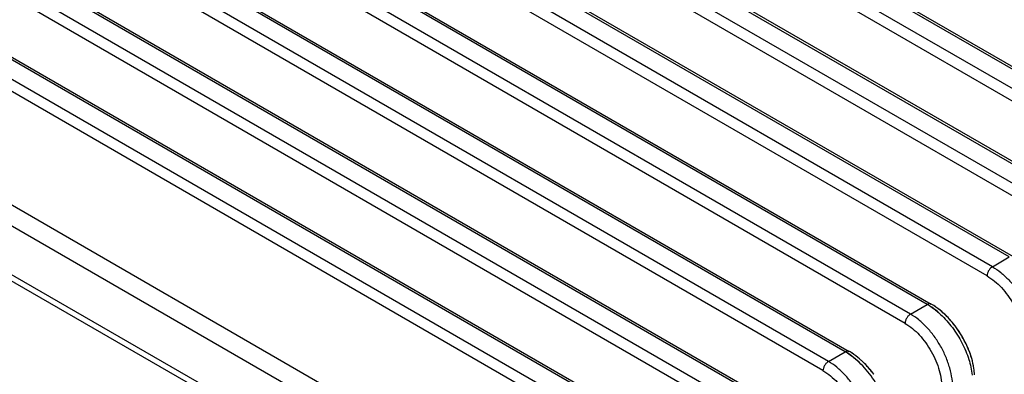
# Model space of a CAD drawing. Header units: inches. Extents: x 0 to 34, y 0 to 22.
# Tile 93 of 108: x 28.988 to 30.242, y 18.15 to 18.601. Entities that reach past the tile are written whole.
import ezdxf

# ---------------------------------------------------------------- set-up
doc = ezdxf.new("R2010")
doc.units = ezdxf.units.IN
doc.header["$LTSCALE"] = 1.87
doc.header["$MEASUREMENT"] = 0
doc.layers.get('0').update_dxf_attribs({"linetype": 'CONTINUOUS'})

msp = doc.modelspace()

# ---------------------------------------------------------------- linework, layer by layer
at = {"color": 6, "linetype": 'CONTINUOUS'}
for p, q in [((30.4569, 18.4196), (28.2895, 19.671)), ((28.2944, 19.6715), (30.4618, 18.4201)), ((30.4355, 18.4072), (28.2681, 19.6587)), ((30.4286, 18.3954), (28.2612, 19.6469)), ((28.1851, 19.6107), (30.3525, 18.3593)), ((28.19, 19.6112), (30.3574, 18.3598)), ((30.3311, 18.347), (28.1637, 19.5984)), ((30.3242, 18.3352), (28.1568, 19.5866)), ((30.2481, 18.299), (28.0807, 19.5504)), ((28.0856, 19.5509), (30.253, 18.2995)), ((30.2267, 18.2867), (28.0594, 19.5381)), ((30.2198, 18.2749), (28.0524, 19.5263)), ((27.9813, 19.4906), (30.1486, 18.2392)), ((30.1223, 18.2264), (27.955, 19.4778)), ((30.1437, 18.2387), (27.9763, 19.4901)), ((30.1154, 18.2146), (27.948, 19.466)), ((30.0393, 18.1785), (27.8719, 19.4299)), ((27.8769, 19.4304), (30.0442, 18.1789)), ((30.0179, 18.1661), (27.8506, 19.4175)), ((30.011, 18.1544), (27.8436, 19.4058)), ((29.9349, 18.1182), (27.7676, 19.3696)), ((27.7725, 19.3701), (29.9398, 18.1187)), ((29.9135, 18.1059), (27.7462, 19.3572)), ((29.9066, 18.0941), (27.7392, 19.3455)), ((29.8305, 18.0579), (27.6632, 19.3093)), ((27.6681, 19.3098), (29.8354, 18.0584)), ((27.7788, 19.2179), (29.6722, 18.1247)), ((29.6513, 18.1209), (27.782, 19.2002)), ((27.4699, 19.1393), (29.5361, 17.9463)), ((27.4771, 19.1432), (29.5428, 17.9505)), ((29.5103, 18.0312), (27.6169, 19.1244)), ((29.528, 18.0476), (27.677, 19.1164)), ((30.2267, 18.2867), (30.2481, 18.299)), ((30.1223, 18.2264), (30.1437, 18.2387)), ((30.0179, 18.1661), (30.0393, 18.1785)), ((30.0451, 18.1748), (30.0412, 18.1773))]:
    msp.add_line(p, q, dxfattribs=at)
for centre, radius, start, end in [((30.1041, 18.1701), 0.0792, 57.5524, 60.0269), ((30.1046, 18.171), 0.0782, 57.4951, 59.9993), ((30.1083, 18.1695), 0.0805, 57.1278, 59.9576), ((30.0941, 18.1502), 0.1045, 47.0834, 51.6001), ((30.0879, 18.1435), 0.1137, 43.8493, 47.0698), ((30.0827, 18.1385), 0.1208, 41.0562, 43.8403), ((30.0775, 18.134), 0.1277, 36.516, 41.0299), ((30.0728, 18.1306), 0.1336, 31.2818, 36.5001), ((30.0733, 18.1309), 0.133, 26.6891, 36.5081), ((30.0721, 18.1302), 0.1343, 31.2856, 32.7266), ((30.0737, 18.1311), 0.1325, 26.6851, 31.3034), ((30.0791, 18.1338), 0.1265, 22.4166, 26.7018), ((30.0799, 18.1342), 0.1256, 21.47, 26.7177), ((30.0002, 18.1108), 0.0782, 57.4928, 59.9973), ((30.0063, 18.1207), 0.0666, 58.3314, 60.2817), ((30.0044, 18.1101), 0.0795, 57.7567, 59.9704), ((30.0027, 18.1074), 0.0828, 57.1452, 57.7623), ((30.0828, 18.1353), 0.1224, 21.4543, 22.4075), ((30.0908, 18.1383), 0.114, 16.0715, 21.53), ((29.9846, 18.0844), 0.112, 44.9347, 47.0869), ((29.979, 18.0789), 0.1199, 41.0317, 44.9014), ((29.9731, 18.0738), 0.1278, 36.5164, 41.0113), ((30.1255, 18.1451), 0.0784, 3.0346, 5.9651)]:
    msp.add_arc(centre, radius, start, end, dxfattribs=at)
for points, knots in [([(30.2267, 18.2867), (30.2258, 18.2861), (30.2239, 18.2846), (30.2218, 18.2817), (30.2203, 18.2784), (30.2198, 18.276), (30.2198, 18.2749)], [0, 0, 0, 0, 0.236016, 0.497844, 0.760849, 1, 1, 1, 1]), ([(30.2198, 18.2749), (30.2265, 18.2709), (30.236, 18.263), (30.2465, 18.2502), (30.2535, 18.2391), (30.2593, 18.2273), (30.2649, 18.2114), (30.2668, 18.199), (30.2668, 18.191)], [0, 0, 0, 0, 0.235244, 0.363994, 0.496352, 0.629212, 0.759434, 1, 1, 1, 1]), ([(30.2267, 18.2867), (30.2305, 18.2845), (30.2378, 18.2793), (30.248, 18.2698), (30.2573, 18.2585), (30.2654, 18.2458), (30.272, 18.2323), (30.277, 18.2184), (30.28, 18.2046), (30.2808, 18.1954), (30.2807, 18.191)], [0, 0, 0, 0, 0.113401, 0.235716, 0.364351, 0.496599, 0.629316, 0.759327, 0.88381, 1, 1, 1, 1]), ([(30.1486, 18.2392), (30.1483, 18.2394), (30.1475, 18.2397), (30.1463, 18.2397), (30.145, 18.2394), (30.1441, 18.239), (30.1437, 18.2387)], [0, 0, 0, 0, 0.21774, 0.451657, 0.711766, 1, 1, 1, 1]), ([(30.1466, 18.237), (30.1478, 18.2362), (30.1528, 18.2329), (30.1574, 18.2291), (30.1607, 18.226)], [0, 0, 0, 0, 0.239904, 1, 1, 1, 1]), ([(30.1607, 18.226), (30.1596, 18.227), (30.1551, 18.231), (30.1503, 18.2346), (30.1466, 18.237)], [0, 0, 0, 0, 0.259644, 1, 1, 1, 1]), ([(30.1466, 18.237), (30.1478, 18.2362), (30.1528, 18.2329), (30.1574, 18.229), (30.1607, 18.2259)], [0, 0, 0, 0, 0.239891, 1, 1, 1, 1]), ([(30.1653, 18.2267), (30.1642, 18.2277), (30.16, 18.2315), (30.1555, 18.2349), (30.152, 18.2371)], [0, 0, 0, 0, 0.25748, 1, 1, 1, 1]), ([(30.1591, 18.2321), (30.1585, 18.2325), (30.1562, 18.2343), (30.1538, 18.236), (30.152, 18.2371)], [0, 0, 0, 0, 0.254428, 1, 1, 1, 1]), ([(30.1591, 18.2321), (30.1585, 18.2325), (30.1562, 18.2343), (30.1538, 18.236), (30.152, 18.2371)], [0, 0, 0, 0, 0.254428, 1, 1, 1, 1]), ([(30.1223, 18.2264), (30.1214, 18.2259), (30.1195, 18.2243), (30.1174, 18.2214), (30.1159, 18.2181), (30.1154, 18.2158), (30.1154, 18.2146)], [0, 0, 0, 0, 0.235999, 0.497809, 0.760791, 1, 1, 1, 1]), ([(30.1223, 18.2264), (30.1214, 18.2259), (30.1195, 18.2243), (30.1174, 18.2214), (30.1159, 18.2181), (30.1154, 18.2158), (30.1154, 18.2146)], [0, 0, 0, 0, 0.236016, 0.497844, 0.760849, 1, 1, 1, 1]), ([(30.1763, 18.1307), (30.1763, 18.1351), (30.1756, 18.1443), (30.1725, 18.1581), (30.1676, 18.1721), (30.161, 18.1856), (30.1528, 18.1982), (30.1436, 18.2095), (30.1334, 18.2191), (30.1261, 18.2242), (30.1223, 18.2264)], [0, 0, 0, 0, 0.116195, 0.240681, 0.370691, 0.503407, 0.635653, 0.764285, 0.886599, 1, 1, 1, 1]), ([(30.1607, 18.226), (30.1662, 18.2209), (30.1763, 18.2094), (30.1884, 18.1901), (30.197, 18.1696), (30.2001, 18.1554), (30.2007, 18.1485)], [0, 0, 0, 0, 0.252092, 0.512835, 0.766803, 1, 1, 1, 1]), ([(30.1738, 18.2179), (30.1731, 18.2187), (30.1704, 18.2217), (30.1675, 18.2246), (30.1653, 18.2267)], [0, 0, 0, 0, 0.253218, 1, 1, 1, 1]), ([(30.1154, 18.2146), (30.1221, 18.2107), (30.1316, 18.2028), (30.142, 18.1899), (30.1491, 18.1789), (30.1549, 18.167), (30.1605, 18.1512), (30.1624, 18.1388), (30.1624, 18.1308)], [0, 0, 0, 0, 0.235245, 0.363994, 0.496353, 0.629213, 0.759435, 1, 1, 1, 1]), ([(30.1801, 18.2101), (30.1793, 18.2111), (30.1761, 18.2154), (30.1726, 18.2194), (30.1699, 18.2222)], [0, 0, 0, 0, 0.252931, 1, 1, 1, 1]), ([(30.0442, 18.179), (30.0439, 18.1791), (30.0431, 18.1794), (30.0419, 18.1794), (30.0406, 18.1791), (30.0397, 18.1787), (30.0393, 18.1785)], [0, 0, 0, 0, 0.21774, 0.451657, 0.711766, 1, 1, 1, 1]), ([(30.0422, 18.1767), (30.0434, 18.1759), (30.0484, 18.1726), (30.053, 18.1688), (30.0563, 18.1657)], [0, 0, 0, 0, 0.239891, 1, 1, 1, 1]), ([(30.0422, 18.1767), (30.0434, 18.1759), (30.0484, 18.1726), (30.053, 18.1688), (30.0563, 18.1657)], [0, 0, 0, 0, 0.239906, 1, 1, 1, 1]), ([(30.0963, 18.0883), (30.096, 18.0922), (30.0946, 18.1003), (30.0898, 18.1167), (30.0822, 18.1328), (30.0724, 18.1478), (30.064, 18.1582), (30.055, 18.1672), (30.0484, 18.1725), (30.0451, 18.1748)], [0, 0, 0, 0, 0.114996, 0.237707, 0.496831, 0.628505, 0.757896, 0.882573, 1, 1, 1, 1]), ([(30.0609, 18.1664), (30.0598, 18.1674), (30.0556, 18.1712), (30.0511, 18.1746), (30.0476, 18.1769)], [0, 0, 0, 0, 0.257487, 1, 1, 1, 1]), ([(30.0609, 18.1664), (30.0598, 18.1674), (30.0556, 18.1712), (30.0511, 18.1746), (30.0476, 18.1769)], [0, 0, 0, 0, 0.257487, 1, 1, 1, 1]), ([(30.0609, 18.1664), (30.0598, 18.1674), (30.0556, 18.1712), (30.0511, 18.1746), (30.0476, 18.1769)], [0, 0, 0, 0, 0.257487, 1, 1, 1, 1]), ([(30.2003, 18.1699), (30.2, 18.1709), (30.1987, 18.175), (30.1972, 18.179), (30.196, 18.182)], [0, 0, 0, 0, 0.246466, 1, 1, 1, 1]), ([(30.0179, 18.1661), (30.017, 18.1656), (30.0151, 18.1641), (30.013, 18.1612), (30.0115, 18.1579), (30.011, 18.1555), (30.011, 18.1544)], [0, 0, 0, 0, 0.23602, 0.497824, 0.760799, 1, 1, 1, 1]), ([(30.0719, 18.0704), (30.0719, 18.0749), (30.0712, 18.084), (30.0681, 18.0979), (30.0632, 18.1118), (30.0565, 18.1253), (30.0484, 18.1379), (30.0392, 18.1492), (30.029, 18.1588), (30.0217, 18.164), (30.0179, 18.1661)], [0, 0, 0, 0, 0.116194, 0.24068, 0.370692, 0.50341, 0.635659, 0.764292, 0.886603, 1, 1, 1, 1]), ([(30.0695, 18.1576), (30.0688, 18.1584), (30.066, 18.1614), (30.0632, 18.1644), (30.0609, 18.1664)], [0, 0, 0, 0, 0.253226, 1, 1, 1, 1]), ([(30.0757, 18.1498), (30.0748, 18.151), (30.0711, 18.1558), (30.0671, 18.1603), (30.0639, 18.1635)], [0, 0, 0, 0, 0.253499, 1, 1, 1, 1]), ([(30.2036, 18.1533), (30.2034, 18.1546), (30.2027, 18.1602), (30.2015, 18.1658), (30.2003, 18.1699)], [0, 0, 0, 0, 0.242152, 1, 1, 1, 1]), ([(30.2036, 18.1533), (30.2034, 18.1546), (30.2027, 18.1602), (30.2015, 18.1658), (30.2003, 18.1699)], [0, 0, 0, 0, 0.242154, 1, 1, 1, 1]), ([(30.2036, 18.1533), (30.2034, 18.1546), (30.2027, 18.1602), (30.2015, 18.1658), (30.2003, 18.1699)], [0, 0, 0, 0, 0.242152, 1, 1, 1, 1]), ([(30.011, 18.1544), (30.0177, 18.1504), (30.0272, 18.1425), (30.0376, 18.1297), (30.0447, 18.1186), (30.0505, 18.1067), (30.0561, 18.0909), (30.058, 18.0785), (30.058, 18.0705)], [0, 0, 0, 0, 0.235245, 0.363995, 0.496354, 0.629214, 0.759436, 1, 1, 1, 1])]:
    msp.add_open_spline(points, degree=3, knots=knots, dxfattribs=at)

doc.saveas('drawing.dxf')
